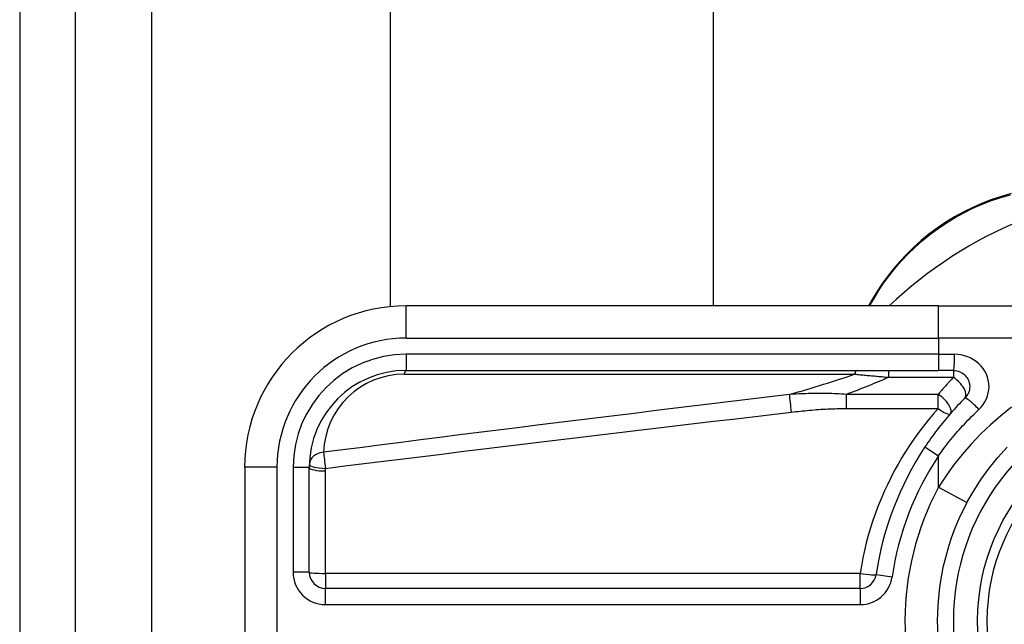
# Model space of a CAD drawing. Header units: inches. Extents: x 5 to 161, y 9 to 87.
# Tile 72 of 195: x 4.72 to 5.921, y 41.771 to 42.508. Entities that reach past the tile are written whole.
import ezdxf

# ---------------------------------------------------------------- set-up
doc = ezdxf.new("R2010")
doc.units = ezdxf.units.IN
doc.header["$MEASUREMENT"] = 0
doc.layers.add('Visible Edges(ANSI)', color=7, linetype='Continuous', lineweight=25)
doc.layers.add('Visible Tangent Edges(ANSI)', color=7, linetype='Continuous', lineweight=25)

msp = doc.modelspace()

# ---------------------------------------------------------------- linework, layer by layer
at = {"layer": 'Visible Edges(ANSI)'}
for p, q in [((4.7205, 62.5151), (4.7205, 21.0341)), ((4.7885, 21.0341), (4.7885, 62.5151)), ((5.1725, 42.158), (5.1725, 58.0432)), ((5.5662, 58.0422), (5.5662, 42.1589)), ((5.7599, 42.1666), (5.7554, 42.1589)), ((5.8408, 42.1589), (5.1917, 42.1589)), ((5.8408, 42.1589), (6.0781, 42.1589)), ((5.1917, 42.0802), (5.8408, 42.0802)), ((5.8592, 42.0802), (5.8408, 42.0802)), ((4.9949, 41.9621), (4.9949, 41.5881)), ((5.0736, 41.8341), (5.0736, 41.9621)), ((5.7453, 41.8144), (5.0933, 41.8144))]:
    msp.add_line(p, q, dxfattribs=at)
at = {"layer": 'Visible Edges(ANSI)', "flags": 128}
for points in [[(5.9295, 42.2958), (5.9177, 42.2924), (5.906, 42.2886), (5.8944, 42.2841), (5.8829, 42.2791), (5.8716, 42.2735), (5.8605, 42.2674), (5.8497, 42.2609), (5.8393, 42.2538), (5.8292, 42.2464), (5.8196, 42.2385), (5.8105, 42.2303), (5.8018, 42.2218), (5.7936, 42.213), (5.7858, 42.204), (5.7786, 42.1948), (5.7718, 42.1855), (5.7656, 42.1761), (5.7599, 42.1666)], [(5.8592, 42.0802), (5.8612, 42.0801), (5.8631, 42.0798), (5.8649, 42.0793), (5.8667, 42.0787), (5.8685, 42.0779), (5.8701, 42.0769), (5.8717, 42.0757), (5.8731, 42.0745), (5.8744, 42.073), (5.8756, 42.0715), (5.8766, 42.0698), (5.8774, 42.0681), (5.878, 42.0663), (5.8785, 42.0644), (5.8788, 42.0625), (5.8789, 42.0605), (5.8788, 42.0586), (5.8785, 42.0567), (5.8781, 42.0548), (5.8774, 42.053), (5.8766, 42.0512), (5.8756, 42.0496), (5.8744, 42.048), (5.8731, 42.0466)], [(5.8731, 42.0466), (5.8709, 42.0443), (5.8687, 42.042), (5.8664, 42.0397), (5.8642, 42.0374), (5.8621, 42.035), (5.8599, 42.0327), (5.8577, 42.0303), (5.8556, 42.0279), (5.8535, 42.0254), (5.8514, 42.023), (5.8494, 42.0205), (5.8473, 42.018), (5.8453, 42.0155), (5.8433, 42.013), (5.8413, 42.0105), (5.8393, 42.0079), (5.8374, 42.0053), (5.8354, 42.0028), (5.8335, 42.0002), (5.8317, 41.9975), (5.8298, 41.9949), (5.828, 41.9923), (5.8262, 41.9896), (5.8244, 41.9869)], [(5.8755, 41.9191), (5.8838, 41.9336), (5.8929, 41.9477), (5.9027, 41.9612), (5.9133, 41.9742), (5.9245, 41.9865)]]:
    msp.add_lwpolyline(points, dxfattribs=at)
at = {"layer": 'Visible Edges(ANSI)'}
msp.add_circle((6.1445, 41.7751), 0.2559, dxfattribs=at)
for centre, radius, start, end in [((6.1445, 41.7742), 0.5295, 91.3331, 133.4046), ((5.1917, 41.9621), 0.1969, 90, 180), ((5.1917, 41.9621), 0.1181, 90, 180), ((6.1445, 41.7751), 0.3839, 146.5037, 171.5867), ((6.1445, 41.7751), 0.3051, 151.8328, 208.1672), ((5.0933, 41.8341), 0.0197, 180, 270), ((5.7453, 41.8341), 0.0197, 270, 351.5867)]:
    msp.add_arc(centre, radius, start, end, dxfattribs=at)
at = {"layer": 'Visible Tangent Edges(ANSI)'}
for p, q in [((4.8815, 21.0341), (4.8815, 62.5151)), ((5.7569, 42.1589), (5.7623, 42.1681)), ((5.1917, 42.1196), (5.1917, 42.1589)), ((5.8408, 42.1196), (5.8408, 42.1589)), ((5.1917, 42.1196), (5.8408, 42.1196)), ((6.112, 42.1196), (5.8408, 42.1196)), ((5.8408, 42.1196), (5.8408, 42.0999)), ((5.1917, 42.0999), (5.1917, 42.0802)), ((5.8408, 42.0999), (5.1917, 42.0999)), ((5.8408, 42.0999), (5.8408, 42.0802)), ((5.8408, 42.0999), (5.8605, 42.0999)), ((5.1894, 42.0756), (5.7386, 42.0756)), ((5.7799, 42.0802), (5.7799, 42.0719)), ((5.7799, 42.0719), (5.8592, 42.0719)), ((5.8592, 42.0802), (5.8592, 42.0719)), ((5.7283, 42.051), (5.7283, 42.0339)), ((5.8405, 42.051), (5.7283, 42.051)), ((5.8405, 42.0339), (5.8405, 42.051)), ((5.7283, 42.0339), (5.8405, 42.0339)), ((5.8244, 41.9869), (5.8408, 41.9761)), ((5.8408, 41.9377), (5.8408, 41.9761)), ((5.0343, 41.9621), (4.9949, 41.9621)), ((5.0343, 41.5881), (5.0343, 41.9621)), ((5.0539, 41.9621), (5.0736, 41.9621)), ((5.0539, 41.9621), (5.0539, 41.8341)), ((5.0933, 41.8327), (5.0933, 41.9576)), ((5.8408, 41.9377), (5.8755, 41.9191)), ((5.0736, 41.8341), (5.0539, 41.8341)), ((5.7453, 41.8327), (5.0933, 41.8327)), ((5.0933, 41.8327), (5.0933, 41.8144)), ((5.7453, 41.8144), (5.7453, 41.8327)), ((5.7648, 41.8312), (5.7842, 41.8284)), ((5.0933, 41.7948), (5.0933, 41.8144)), ((5.7453, 41.8144), (5.7453, 41.7948)), ((5.0933, 41.7948), (5.7453, 41.7948))]:
    msp.add_line(p, q, dxfattribs=at)
at = {"layer": 'Visible Tangent Edges(ANSI)', "flags": 128}
for points in [[(5.7623, 42.1681), (5.7679, 42.1773), (5.774, 42.1865), (5.7807, 42.1956), (5.7878, 42.2046), (5.7954, 42.2134), (5.8035, 42.222), (5.812, 42.2303), (5.821, 42.2383), (5.8304, 42.246), (5.8403, 42.2533), (5.8505, 42.2602), (5.861, 42.2666), (5.8719, 42.2725), (5.8829, 42.278), (5.8942, 42.2829), (5.9055, 42.2873), (5.917, 42.2911), (5.9285, 42.2944)], [(5.8901, 42.0327), (5.8929, 42.0355), (5.8954, 42.0386), (5.8975, 42.0419), (5.8993, 42.0454), (5.9006, 42.0491), (5.9016, 42.0529), (5.9023, 42.0567), (5.9025, 42.0606), (5.9022, 42.0644), (5.9016, 42.0682), (5.9006, 42.072), (5.8992, 42.0756), (5.8974, 42.0792), (5.8953, 42.0825), (5.8928, 42.0856), (5.8901, 42.0884), (5.887, 42.091), (5.8837, 42.0932), (5.8802, 42.0952), (5.8765, 42.0968), (5.8726, 42.0982), (5.8686, 42.0991), (5.8646, 42.0997), (5.8605, 42.0999)], [(5.7386, 42.0756), (5.7403, 42.0755), (5.742, 42.0753), (5.7437, 42.0752), (5.7454, 42.075), (5.7471, 42.0748), (5.7488, 42.0747), (5.7505, 42.0745), (5.7522, 42.0744), (5.754, 42.0742), (5.7557, 42.0741), (5.7574, 42.0739), (5.7591, 42.0738), (5.7608, 42.0736), (5.7626, 42.0735), (5.7643, 42.0733), (5.766, 42.0731), (5.7678, 42.073), (5.7695, 42.0728), (5.7712, 42.0727), (5.7729, 42.0725), (5.7747, 42.0723), (5.7764, 42.0722), (5.7781, 42.072), (5.7799, 42.0719)], [(5.8592, 42.0719), (5.8584, 42.071), (5.8576, 42.0702), (5.8568, 42.0693), (5.856, 42.0685), (5.8552, 42.0676), (5.8544, 42.0668), (5.8536, 42.0659), (5.8528, 42.0651), (5.8521, 42.0642), (5.8513, 42.0633), (5.8505, 42.0625), (5.8497, 42.0616), (5.8489, 42.0607), (5.8481, 42.0599), (5.8474, 42.059), (5.8466, 42.0581), (5.8458, 42.0572), (5.845, 42.0563), (5.8443, 42.0554), (5.8435, 42.0546), (5.8427, 42.0537), (5.842, 42.0528), (5.8412, 42.0519), (5.8405, 42.051)], [(5.659, 42.0509), (5.6353, 42.048), (5.6116, 42.0452), (5.5879, 42.0423), (5.5643, 42.0395), (5.5406, 42.0366), (5.5169, 42.0337), (5.4933, 42.0308), (5.4696, 42.0279), (5.4459, 42.025), (5.4223, 42.0221), (5.3986, 42.0192), (5.3749, 42.0162), (5.3513, 42.0133), (5.3276, 42.0104), (5.304, 42.0074), (5.2803, 42.0044), (5.2566, 42.0015), (5.233, 41.9985), (5.2093, 41.9955), (5.1857, 41.9925), (5.162, 41.9895), (5.1384, 41.9864), (5.1147, 41.9834), (5.091, 41.9804)], [(5.7283, 42.051), (5.7253, 42.0512), (5.7224, 42.0514), (5.7195, 42.0516), (5.7166, 42.0518), (5.7136, 42.0519), (5.7107, 42.052), (5.7078, 42.0521), (5.7049, 42.0522), (5.702, 42.0522), (5.6991, 42.0523), (5.6962, 42.0523), (5.6933, 42.0522), (5.6905, 42.0522), (5.6876, 42.0522), (5.6847, 42.0521), (5.6818, 42.052), (5.679, 42.0519), (5.6761, 42.0518), (5.6732, 42.0517), (5.6704, 42.0516), (5.6675, 42.0514), (5.6647, 42.0512), (5.6618, 42.0511), (5.659, 42.0509)], [(5.6613, 42.0294), (5.6641, 42.0297), (5.6668, 42.03), (5.6696, 42.0303), (5.6724, 42.0306), (5.6752, 42.0309), (5.678, 42.0311), (5.6807, 42.0314), (5.6835, 42.0317), (5.6863, 42.0319), (5.6891, 42.0321), (5.6919, 42.0324), (5.6947, 42.0326), (5.6975, 42.0328), (5.7003, 42.0329), (5.7031, 42.0331), (5.7059, 42.0333), (5.7087, 42.0334), (5.7115, 42.0335), (5.7143, 42.0336), (5.7171, 42.0337), (5.7199, 42.0338), (5.7227, 42.0338), (5.7255, 42.0339), (5.7283, 42.0339)], [(5.8405, 42.0339), (5.8343, 42.0269), (5.8284, 42.0197), (5.8226, 42.0124), (5.8169, 42.005), (5.8115, 41.9975), (5.8062, 41.9898), (5.8011, 41.9819), (5.7962, 41.974), (5.7915, 41.9659), (5.787, 41.9577), (5.7826, 41.9494), (5.7785, 41.9409), (5.7745, 41.9324), (5.7708, 41.9238), (5.7673, 41.915), (5.764, 41.9062), (5.7609, 41.8972), (5.758, 41.8882), (5.7553, 41.8791), (5.7528, 41.87), (5.7506, 41.8608), (5.7486, 41.8515), (5.7468, 41.8421), (5.7453, 41.8327)], [(5.9299, 42.0353), (5.9168, 42.0249), (5.9042, 42.0139), (5.8921, 42.0024), (5.8805, 41.9903), (5.8696, 41.9778), (5.8593, 41.9648), (5.8497, 41.9514), (5.8408, 41.9377)], [(5.0934, 41.9607), (5.117, 41.9637), (5.1407, 41.9666), (5.1643, 41.9696), (5.188, 41.9725), (5.2116, 41.9754), (5.2353, 41.9783), (5.259, 41.9812), (5.2826, 41.9841), (5.3063, 41.987), (5.3299, 41.9899), (5.3536, 41.9928), (5.3773, 41.9956), (5.4009, 41.9985), (5.4246, 42.0014), (5.4483, 42.0042), (5.4719, 42.007), (5.4956, 42.0098), (5.5193, 42.0127), (5.5429, 42.0155), (5.5666, 42.0183), (5.5903, 42.021), (5.6139, 42.0238), (5.6376, 42.0266), (5.6613, 42.0294)], [(5.8408, 41.9761), (5.8426, 41.9786), (5.8444, 41.9811), (5.8463, 41.9836), (5.8482, 41.9861), (5.8501, 41.9886), (5.852, 41.9911), (5.8539, 41.9935), (5.8559, 41.996), (5.8579, 41.9984), (5.8599, 42.0008), (5.8619, 42.0032), (5.864, 42.0056), (5.8661, 42.0079), (5.8682, 42.0103), (5.8703, 42.0126), (5.8724, 42.0149), (5.8746, 42.0172), (5.8767, 42.0195), (5.8789, 42.0217), (5.8811, 42.0239), (5.8834, 42.0261), (5.8856, 42.0283), (5.8879, 42.0305), (5.8901, 42.0327)], [(5.0933, 41.9576), (5.0933, 41.9577), (5.0933, 41.9578), (5.0933, 41.958), (5.0933, 41.9581), (5.0933, 41.9582), (5.0933, 41.9584), (5.0933, 41.9585), (5.0933, 41.9586), (5.0933, 41.9588), (5.0933, 41.9589), (5.0933, 41.959), (5.0933, 41.9591), (5.0933, 41.9593), (5.0933, 41.9594), (5.0933, 41.9595), (5.0933, 41.9597), (5.0933, 41.9598), (5.0933, 41.9599), (5.0933, 41.9601), (5.0934, 41.9602), (5.0934, 41.9603), (5.0934, 41.9604), (5.0934, 41.9606), (5.0934, 41.9607)]]:
    msp.add_lwpolyline(points, dxfattribs=at)
at = {"layer": 'Visible Tangent Edges(ANSI)'}
msp.add_circle((6.1445, 41.7751), 0.2441, dxfattribs=at)
for centre, radius, start, end in [((5.1917, 41.9621), 0.1575, 90, 180), ((5.1917, 41.9621), 0.1378, 90, 180), ((5.1894, 41.9772), 0.0984, 90, 178.1337), ((6.1445, 41.7751), 0.2854, 32.8812, 327.1188), ((6.1445, 41.7751), 0.3642, 146.5037, 171.5867), ((6.1445, 41.7751), 0.3445, 151.8328, 208.1672), ((5.0933, 41.8341), 0.0394, 180, 270), ((5.7453, 41.8341), 0.0394, 270, 351.5867)]:
    msp.add_arc(centre, radius, start, end, dxfattribs=at)
for centre, major_axis, ratio, start_param, end_param in [((5.7685, 42.1616), (-0.00866, 0.00499), 0.493692, 5.759679, 6.283185), ((5.8592, 42.0999), (0, -0.0197), 0.062411, 0, 1.570796), ((5.1917, 42.0605), (0, 0.0197), 0.183721, 0, 0.697296), ((2.2289, 41.8354), (3.6726, 0.3387), 0.074886, 5.910747, 5.977199), ((2.2382, 41.7751), (3.6725, 0.4008), 0.088107, 5.956893, 6.005683), ((5.7409, 42.0605), (0, 0.0197), 0.183721, 0, 0.697296), ((5.8592, 42.0605), (0.0139, -0.0139), 0.446023, 0, 1.990559), ((5.6613, 42.0358), (0.0023, -0.0195), 0.041071, 3.825401, 5.042638), ((5.8405, 42.0404), (0.0148, -0.0129), 0.431187, 0, 1.930721), ((5.8871, 42.0327), (-0.0139, 0.0139), 0.111497, 4.601416, 6.283185), ((5.8405, 42.0404), (0.0148, -0.0129), 0.257129, 4.93314, 6.283185), ((5.0934, 41.9653), (-0.0197, 0.0006), 0.770235, 4.855758, 6.283185), ((5.0934, 41.9653), (-0.0025, 0.0195), 0.030516, 0.6835, 1.803862), ((5.0933, 41.9621), (-0.0197, 0), 0.228742, 0, 1.570796), ((5.0934, 41.9653), (-0.0197, 0.0006), 0.232745, 0, 1.57838), ((5.0933, 41.8341), (-0.0197, 0), 0.07065, 0, 1.570796), ((5.7453, 41.8341), (0.0195, -0.0029), 0.069894, 4.722726, 6.283185)]:
    msp.add_ellipse(centre, major_axis=major_axis, ratio=ratio, start_param=start_param, end_param=end_param, dxfattribs=at)

doc.saveas('drawing.dxf')
